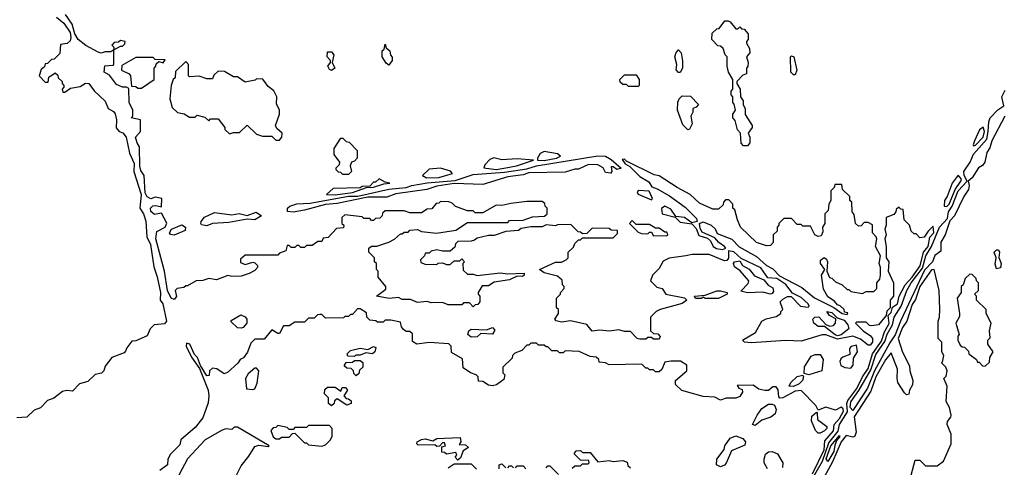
# Model space of a CAD drawing. Extents: x 2769579 to 2883812, y 684207 to 828660.
# Tile 226 of 256: x 2793909 to 2799045, y 771502 to 773838. Entities that reach past the tile are written whole.
import ezdxf

# ---------------------------------------------------------------- set-up
doc = ezdxf.new("R2010")
doc.units = 0

msp = doc.modelspace()

# ---------------------------------------------------------------- linework, layer by layer
at = {"layer": '0CON02XD'}
for points in [[(2794100.7, 773850.7), (2794139.5, 773819.5), (2794171.7, 773771.7), (2794176.7, 773745), (2794172.5, 773727.5), (2794157, 773713), (2794121.7, 773708.3), (2794118.3, 773661.7), (2794088.3, 773631.7), (2794075, 773630), (2794055, 773610), (2794041.7, 773608.3), (2794038.3, 773591.7), (2794021.7, 773578.3), (2794010, 773545), (2794041.7, 773511.7)], [(2796281.7, 772688.3), (2796265, 772682.5), (2796195, 772680), (2796181.7, 772668.3), (2796178.3, 772651.7), (2796155, 772630), (2796115, 772630), (2796085, 772637.5), (2796055, 772630), (2796045, 772620), (2796025, 772620), (2796020, 772605), (2796000, 772585), (2796001.7, 772571.7), (2796025, 772562.5), (2796085, 772560), (2796093, 772567), (2796115, 772570), (2796135, 772560), (2796155, 772560), (2796175, 772580), (2796205, 772580), (2796215, 772590), (2796230, 772575), (2796220, 772565), (2796221.7, 772531.7), (2796245, 772510), (2796275, 772510), (2796295, 772502.5), (2796415, 772517.5), (2796455, 772512.5), (2796540, 772515), (2796540, 772505), (2796531.7, 772498.3), (2796505, 772500), (2796465, 772480), (2796385, 772467.5), (2796355, 772450), (2796321.7, 772448.3), (2796300, 772415), (2796300, 772405), (2796310, 772395), (2796310, 772365), (2796298.3, 772351.7), (2796285, 772350), (2796275, 772340), (2796255, 772360), (2796225, 772360), (2796215, 772350), (2796145, 772350), (2796115, 772362.5), (2796055, 772360), (2796035, 772367.5), (2795985, 772362.5), (2795947, 772377), (2795905, 772377.5), (2795885, 772387.5), (2795836.4, 772383.6), (2795770, 772395), (2795818.3, 772431.7), (2795820, 772445), (2795780, 772495), (2795780, 772525), (2795770, 772535), (2795770, 772565), (2795760, 772575), (2795760, 772595), (2795730, 772625), (2795730, 772645), (2795745, 772656.7), (2795773, 772657), (2795835, 772677.5), (2795865, 772692.5), (2795895, 772720), (2795905, 772720), (2795915, 772730), (2795935, 772730), (2795945, 772740), (2795985, 772742.5), (2796005, 772732.5), (2796083.6, 772723.6), (2796185, 772740), (2796245, 772780), (2796455, 772780), (2796465, 772790), (2796535, 772792.5), (2796585, 772810), (2796647, 772813), (2796660, 772825), (2796660, 772855), (2796650, 772865), (2796648.3, 772878.3), (2796635, 772890), (2796555, 772890), (2796471.7, 772878.3), (2796425, 772867.5), (2796395, 772870), (2796325, 772830), (2796285, 772830), (2796275, 772840), (2796245, 772840), (2796183, 772863), (2796165, 772880), (2796147, 772887), (2796105, 772890), (2796095, 772880), (2796081.7, 772878.3), (2796058.3, 772851.7), (2796035, 772850), (2796005, 772830), (2795945, 772830), (2795915, 772840), (2795815, 772840), (2795801.7, 772828.3), (2795800, 772815), (2795788.3, 772801.7), (2795765, 772800), (2795755, 772790), (2795745, 772790), (2795735, 772800), (2795705, 772800), (2795695, 772810), (2795605, 772820), (2795590, 772805), (2795590, 772775), (2795600, 772765), (2795598.3, 772751.7), (2795561.7, 772748.3), (2795518.3, 772701.7), (2795491.7, 772698.3), (2795485, 772680), (2795465, 772680), (2795435, 772660), (2795405, 772660), (2795395, 772650), (2795375, 772650), (2795365, 772660), (2795355, 772660), (2795345, 772650), (2795325, 772650), (2795315, 772660), (2795305, 772660), (2795298.3, 772631.7), (2795265, 772620), (2795255, 772610), (2795085, 772610), (2795061.7, 772588.3), (2795061.7, 772571.7), (2795085, 772560), (2795125, 772572.5), (2795135, 772570), (2795150, 772555), (2795150, 772545), (2795135, 772530), (2795107, 772513), (2795065, 772500), (2795015, 772497.5), (2794995, 772502.5), (2794935, 772480), (2794895, 772487.5), (2794865, 772477.5), (2794830, 772475), (2794785, 772450), (2794775, 772450), (2794765, 772440), (2794730, 772435), (2794720, 772425), (2794727, 772393), (2794715, 772377.5), (2794700, 772385), (2794680.8, 772425), (2794664, 772525), (2794620, 772695), (2794625, 772733.3), (2794668.8, 772755), (2794677, 772777), (2794648.3, 772828.3), (2794611.7, 772821.7), (2794593.6, 772836.4), (2794592, 772855), (2794604.1, 772865.9), (2794618.8, 772868.8), (2794648.3, 772861.7), (2794650, 772905), (2794615, 772912.5), (2794593.6, 772903.6), (2794575, 772913.3), (2794563.8, 772935), (2794558.8, 773025), (2794541.1, 773051.1), (2794536.1, 773073.9), (2794534, 773175), (2794521.2, 773195), (2794513.3, 773225), (2794540, 773255), (2794540, 773315), (2794490, 773325), (2794500, 773335), (2794500, 773365), (2794480, 773405), (2794478.3, 773478.3), (2794466.7, 773486.7), (2794445, 773486.7), (2794415, 773500), (2794378.3, 773548.3), (2794350, 773565), (2794353.6, 773596.4), (2794395, 773600), (2794400, 773605), (2794400, 773680), (2794435, 773700), (2794445, 773700), (2794458.3, 773711.7), (2794460, 773725), (2794435, 773730), (2794425, 773720), (2794401.7, 773718.3), (2794390, 773705), (2794400, 773695), (2794400, 773680), (2794385, 773670), (2794355, 773670), (2794335, 773662.5), (2794318.3, 773668.3), (2794255, 773703.3), (2794214.1, 773734.1), (2794197.5, 773765), (2794182.5, 773815), (2794147.5, 773865)], [(2797705, 773180), (2797685, 773180), (2797673, 773193), (2797670, 773245), (2797653, 773263), (2797641.7, 773311.7), (2797630, 773325), (2797630, 773345), (2797642.5, 773365), (2797637, 773397), (2797630, 773405), (2797630, 773435), (2797620, 773445), (2797620, 773465), (2797630, 773475), (2797630, 773525), (2797607.5, 773565), (2797600, 773595), (2797600, 773645), (2797590, 773655), (2797578.3, 773688.3), (2797565, 773700), (2797551.7, 773701.7), (2797520, 773735), (2797521.7, 773768.3), (2797545, 773790), (2797558.3, 773791.7), (2797588.3, 773831.7), (2797605, 773832.5), (2797616.1, 773826.1), (2797645, 773790), (2797655, 773790), (2797665, 773800), (2797675, 773790), (2797688.3, 773788.3), (2797710, 773765), (2797710, 773735), (2797700, 773725), (2797700, 773715), (2797717, 773687), (2797717.5, 773665), (2797700, 773645), (2797710, 773615), (2797707, 773593), (2797700, 773585), (2797700, 773555), (2797681.7, 773548.3), (2797650, 773515), (2797650, 773505), (2797667.5, 773475), (2797670, 773435), (2797682.5, 773415), (2797682.5, 773395), (2797693, 773373), (2797693, 773343), (2797730, 773285), (2797730, 773275), (2797710, 773245), (2797717.5, 773225), (2797717.5, 773195), (2797705, 773180)], [(2795835, 773600), (2795820.7, 773610.7), (2795800, 773645), (2795800, 773675), (2795810, 773685), (2795815, 773710), (2795821.7, 773691.7), (2795840, 773675), (2795843, 773653), (2795851.7, 773641.7), (2795852.5, 773625), (2795835, 773600)], [(2797355, 773562.5), (2797345, 773562.5), (2797333, 773577), (2797336.7, 773605), (2797327.5, 773645), (2797333, 773667), (2797345, 773680), (2797360, 773665), (2797367, 773623), (2797367.5, 773585), (2797355, 773562.5)], [(2794545, 773480), (2794610, 773525), (2794610, 773585), (2794620, 773595), (2794621.7, 773608.3), (2794635, 773620), (2794657, 773613), (2794668.3, 773628.3), (2794615, 773630), (2794605, 773640), (2794515, 773640), (2794441.7, 773598.3), (2794440, 773575), (2794480, 773555), (2794487.5, 773545), (2794491.7, 773491.7), (2794515, 773490), (2794525, 773480), (2794545, 773480)], [(2795535, 773573.3), (2795525, 773577.5), (2795516.7, 773595), (2795530, 773615), (2795530, 773625), (2795512.5, 773645), (2795515, 773670), (2795535, 773670), (2795547.5, 773655), (2795540, 773615), (2795552.5, 773585), (2795535, 773573.3)], [(2797955, 773550), (2797945, 773550), (2797932.5, 773565), (2797930, 773645), (2797935, 773650), (2797947.5, 773645), (2797963.3, 773575), (2797955, 773550)], [(2795265, 773210), (2795276.7, 773225), (2795278.8, 773245), (2795250, 773270), (2795243.3, 773285), (2795264, 773345), (2795263.8, 773365), (2795249.3, 773399.3), (2795250, 773435), (2795235, 773466.7), (2795205, 773490), (2795178.3, 773528.3), (2795145, 773530), (2795137, 773523), (2795085, 773512.5), (2795045, 773540), (2795025, 773540), (2794977, 773567), (2794945, 773570), (2794921.7, 773548.3), (2794915, 773530), (2794885, 773530), (2794845, 773542.5), (2794795, 773540), (2794790, 773545), (2794790, 773605), (2794775, 773620), (2794721.7, 773568.3), (2794720, 773535), (2794710, 773525), (2794700, 773495), (2794692.5, 773425), (2794705, 773380), (2794733, 773353), (2794767, 773347), (2794795, 773330), (2794825, 773330), (2794835, 773340), (2794875, 773330), (2794895, 773310), (2794905, 773320), (2794945, 773320), (2794980, 773275), (2794980, 773265), (2795003, 773243), (2795025, 773250), (2795055, 773250), (2795095, 773287.5), (2795145, 773240), (2795175, 773230), (2795225, 773230), (2795245, 773210), (2795265, 773210)], [(2794041.7, 773511.7), (2794058.3, 773511.7), (2794061.7, 773538.3), (2794095, 773560), (2794108.3, 773548.3), (2794110, 773535), (2794130, 773515), (2794130, 773505), (2794140, 773495), (2794140, 773485), (2794130, 773475), (2794135, 773460), (2794145, 773460), (2794175, 773480), (2794225, 773490), (2794253, 773507), (2794270, 773505), (2794297, 773467), (2794355, 773412.5), (2794370, 773375), (2794398.3, 773358.3), (2794406.8, 773346.8), (2794414.1, 773315.9), (2794413, 773273), (2794427.5, 773255), (2794447, 773247), (2794464.2, 773225), (2794481.7, 773141.7), (2794507, 773087), (2794503.8, 773045), (2794542.5, 772925), (2794536.2, 772855), (2794555.6, 772825.6), (2794566.6, 772786.6), (2794572.5, 772705), (2794591.5, 772665), (2794609.1, 772549.1), (2794626.6, 772496.6), (2794643.1, 772415), (2794641.2, 772375), (2794656.7, 772355), (2794675.7, 772265), (2794665, 772251.2), (2794610, 772245), (2794590, 772225), (2794575, 772187.5), (2794515, 772162.5), (2794495, 772160), (2794467.5, 772125), (2794461.7, 772108.3), (2794455, 772100), (2794390, 772075), (2794355, 772030), (2794347.5, 772005), (2794336.2, 771993.8), (2794303, 771987), (2794265, 771950), (2794221.7, 771938.3), (2794185, 771900), (2794155, 771902.5), (2794133, 771897), (2794087, 771863), (2794055, 771850), (2794018.3, 771811.7), (2793985, 771800), (2793947, 771763), (2793895, 771760)], [(2797135, 773490), (2797085, 773490), (2797075, 773500), (2797055, 773500), (2797041.7, 773511.7), (2797040, 773525), (2797065, 773550), (2797125, 773550), (2797140, 773525), (2797140, 773495), (2797135, 773490)], [(2798255, 771798), (2798241.8, 771815), (2798245, 771843.8), (2798287, 771903), (2798349.6, 772010.4), (2798375, 772090), (2798422, 772158), (2798433.6, 772196.3), (2798461.8, 772245), (2798470, 772285), (2798507.7, 772342.3), (2798537.5, 772425), (2798560, 772465), (2798617.9, 772542.1), (2798635.5, 772605), (2798665.3, 772654.7), (2798706.7, 772755), (2798749.5, 772800.5), (2798753.9, 772836.1), (2798772.7, 772865), (2798805.5, 772945), (2798852.5, 772995), (2798835.5, 773025), (2798834.6, 773045.4), (2798866.7, 773095), (2798883.9, 773136.1), (2798954.4, 773215), (2798960.8, 773255), (2798964.6, 773305.4), (2798971.9, 773325), (2799011.8, 773368.3), (2799042.3, 773387.7), (2799032.7, 773435), (2799050.3, 773469.7)], [(2797395, 773262.5), (2797369.3, 773289.3), (2797340, 773365), (2797343, 773407), (2797350, 773425), (2797365, 773440), (2797408.3, 773438.3), (2797450, 773395), (2797438.3, 773381.7), (2797420, 773375), (2797420, 773355), (2797410, 773335), (2797417.5, 773295), (2797403, 773267), (2797395, 773262.5)], [(2799047.5, 773335), (2798981.2, 773205), (2798970.6, 773169.4), (2798953.8, 773145), (2798944, 773095), (2798932.5, 773077.5), (2798910, 773065), (2798877.8, 773012.2), (2798857.5, 772995), (2798862.7, 772972.7), (2798858.5, 772951.5), (2798834.2, 772915), (2798785.5, 772814.5), (2798761.7, 772788.3), (2798737.1, 772715), (2798715, 772676.7), (2798715, 772630), (2798682.2, 772607.8), (2798671.1, 772575), (2798629.1, 772530.9), (2798503.5, 772265), (2798476.6, 772193.4), (2798447.5, 772152.5), (2798368.1, 772005), (2798331.5, 771915), (2798255, 771798)], [(2798885, 773180), (2798895, 773183.3), (2798935.7, 773225), (2798942, 773255), (2798935, 773277.5), (2798916.4, 773263.6), (2798890, 773205), (2798882.5, 773185), (2798885, 773180)], [(2795625, 773030), (2795595, 773030), (2795585, 773040), (2795571.7, 773041.7), (2795560, 773055), (2795560, 773065), (2795578.3, 773081.7), (2795580, 773095), (2795550, 773135), (2795550, 773165), (2795585, 773220), (2795595, 773220), (2795611.7, 773201.7), (2795628.3, 773198.3), (2795670, 773155), (2795670, 773115), (2795655, 773100), (2795640, 773095), (2795632.5, 773075), (2795640, 773045), (2795625, 773030)], [(2795335, 772833.8), (2795306.7, 772836.7), (2795306.2, 772855), (2795317.5, 772865), (2795355, 772876.7), (2795425, 772880.8), (2795625, 772916.2), (2795673.2, 772916.8), (2795834.2, 772954.2), (2795925, 772962), (2795955, 772972.9), (2796035, 772986.4), (2796181.2, 772998.8), (2796275, 773030.6), (2796437.9, 773042.1), (2796555, 773059.2), (2796605, 773075.6), (2796925, 773128.1), (2796965, 773125.6), (2796995, 773108.6), (2797046.1, 773063.9), (2797025, 773056.7), (2797005, 773070), (2796995, 773070), (2796997.5, 773045), (2796992.5, 773037.5), (2796965, 773041.2), (2796952.5, 773065), (2796925, 773081.2), (2796877, 773083), (2796825, 773057.5), (2796805, 773057.5), (2796755, 773042.5), (2796565, 773038.8), (2796535, 773028.8), (2796455, 773018.8), (2796325, 772977.5), (2796175, 772984), (2796085, 772970), (2796032.7, 772952.7), (2795871.4, 772928.6), (2795825, 772912.5), (2795725, 772912), (2795565, 772878.1), (2795505, 772874.3), (2795395, 772843.8), (2795335, 772833.8)], [(2796395, 773055.8), (2796445, 773064.5), (2796500, 773075), (2796590, 773105), (2796505, 773112.5), (2796425, 773107.5), (2796383, 773117), (2796361.7, 773108.3), (2796335, 773080), (2796330, 773065), (2796395, 773055.8)], [(2796645, 773104), (2796710, 773115), (2796730, 773125), (2796715, 773137.5), (2796645, 773150), (2796625, 773140), (2796610, 773115), (2796610, 773105), (2796645, 773104)], [(2798225, 772300), (2798228.3, 772308.3), (2798211.7, 772311.7), (2798210, 772325), (2798190, 772345), (2798175, 772350), (2798159.3, 772369.3), (2798125, 772392.5), (2798102.3, 772432.3), (2798092.5, 772505), (2798110, 772535), (2798086.7, 772565), (2798086.4, 772583.6), (2798105, 772597.5), (2798118.3, 772588.3), (2798123.3, 772575), (2798120, 772525), (2798133.3, 772493.3), (2798145, 772490), (2798165, 772470), (2798200, 772455), (2798225, 772430), (2798235, 772430), (2798245, 772420), (2798305, 772410), (2798325, 772420), (2798365, 772420), (2798380, 772435), (2798380, 772465), (2798396.7, 772483.3), (2798400, 772505), (2798400, 772545), (2798393.3, 772565), (2798400, 772605), (2798373.6, 772653.6), (2798380, 772695), (2798377.5, 772705), (2798357.5, 772725), (2798357, 772767), (2798335, 772780), (2798315, 772780), (2798298.3, 772761.7), (2798285, 772760), (2798270, 772775), (2798261.7, 772821.7), (2798252.5, 772835), (2798250, 772885), (2798240, 772895), (2798240, 772915), (2798201.7, 772951.7), (2798198.3, 772978.3), (2798161.7, 772978.3), (2798158.3, 772961.7), (2798140, 772945), (2798140, 772895), (2798130, 772875), (2798127, 772843), (2798110, 772825), (2798110, 772775), (2798097.5, 772755), (2798099.3, 772730.7), (2798089.3, 772710.7), (2798075, 772706.7), (2798057.5, 772715), (2798035, 772760), (2797995, 772760), (2797985, 772770), (2797965, 772770), (2797935, 772800), (2797895, 772800), (2797870, 772775), (2797870, 772765), (2797860, 772755), (2797860, 772735), (2797840, 772715), (2797840, 772675), (2797825, 772660), (2797805, 772657.5), (2797752.5, 772675), (2797670, 772755), (2797653, 772793), (2797640, 772845), (2797630, 772855), (2797630, 772875), (2797608.3, 772898.3), (2797591.7, 772898.3), (2797580, 772885), (2797578.3, 772871.7), (2797555, 772850), (2797525, 772850), (2797455, 772880), (2797407.5, 772925), (2797338.3, 772961.7), (2797245, 773022.5), (2797218.3, 773028.3), (2797075, 773100), (2797065, 773110), (2797051.7, 773108.3), (2797067.5, 773085), (2797091.7, 773071.7), (2797145, 773020), (2797191.4, 772991.4), (2797207.5, 772965), (2797235, 772956.2), (2797298.2, 772918.2), (2797379.8, 772859.8), (2797440.5, 772800.5), (2797442.5, 772785), (2797415, 772777.5), (2797377.5, 772805), (2797331.7, 772811.7), (2797305, 772849.2), (2797275, 772864.2), (2797257.7, 772852.3), (2797261.2, 772825), (2797328.3, 772808.3), (2797355, 772780.8), (2797415, 772772.5), (2797437.5, 772747.5), (2797452.4, 772712.4), (2797497.7, 772697.7), (2797513.2, 772683.2), (2797526.7, 772655), (2797544.2, 772644.2), (2797575, 772638), (2797592.5, 772645), (2797585.8, 772655), (2797555.5, 772675.5), (2797535, 772700), (2797470, 772730), (2797459.2, 772749.2), (2797456.1, 772773.9), (2797475, 772782.9), (2797516.4, 772766.4), (2797536.5, 772746.5), (2797548.3, 772721.7), (2797623.2, 772693.2), (2797662.4, 772652.4), (2797752.5, 772602.5), (2797804.5, 772554.5), (2797837.3, 772537.3), (2797871.9, 772501.9), (2797989.7, 772439.7), (2798055, 772385.7), (2798156.7, 772336.7), (2798200, 772305), (2798225, 772300)], [(2796032, 773012), (2796095, 773014.4), (2796167.5, 773035), (2796157, 773047), (2796105, 773062.5), (2796045, 773057.5), (2796010, 773025), (2796032, 773012)], [(2795555, 772924.4), (2795645, 772936.2), (2795718.3, 772961.7), (2795755, 772963.8), (2795808.3, 772981.7), (2795840, 772985), (2795815, 772990), (2795785, 773007.5), (2795765, 772990), (2795755, 772990), (2795735, 772970), (2795695, 772966.7), (2795685, 772960), (2795545, 772956.7), (2795510, 772925), (2795555, 772924.4)], [(2798745, 772864), (2798757.1, 772875), (2798788.5, 772951.5), (2798819.2, 772995), (2798822.5, 773005), (2798805, 773026.7), (2798773.3, 772985), (2798746.7, 772915), (2798733.3, 772895), (2798732.5, 772865), (2798745, 772864)], [(2797205, 772897.5), (2797210, 772905), (2797193.6, 772943.6), (2797135, 772947.5), (2797130, 772935), (2797135, 772927.5), (2797205, 772897.5)], [(2798023.5, 771406.5), (2798096.5, 771533.5), (2798129.5, 771630.5), (2798179.1, 771690.9), (2798185.4, 771725), (2798228.1, 771791.9), (2798224.5, 771835), (2798229.6, 771850.4), (2798276.2, 771913.8), (2798306.5, 771973.5), (2798335, 772018), (2798358.1, 772095), (2798405, 772160), (2798421.2, 772208.8), (2798445, 772253.3), (2798440, 772295), (2798455, 772310), (2798461.7, 772338.3), (2798488.8, 772355), (2798496.2, 772395), (2798528, 772455), (2798565, 772494.3), (2798605.8, 772554.2), (2798624.3, 772625.7), (2798647.8, 772655), (2798657.7, 772702.3), (2798677.1, 772725), (2798675, 772760), (2798647.5, 772735), (2798627, 772703), (2798605, 772700), (2798585, 772720), (2798575, 772720), (2798560, 772735), (2798550, 772765), (2798523, 772793), (2798518.3, 772848.3), (2798505, 772850), (2798495, 772860), (2798481.7, 772848.3), (2798480, 772835), (2798468.3, 772821.7), (2798430, 772805), (2798430, 772765), (2798422.5, 772745), (2798430, 772715), (2798422.5, 772695), (2798430, 772655), (2798430, 772595), (2798442.5, 772575), (2798440, 772525), (2798467.5, 772465), (2798467.5, 772395), (2798450, 772375), (2798450, 772335), (2798433, 772317), (2798430, 772295), (2798390, 772245), (2798355, 772240), (2798343, 772243), (2798325, 772260), (2798275, 772260), (2798270, 772255), (2798310, 772215), (2798347.9, 772187.9), (2798357.5, 772175), (2798358.1, 772155), (2798345, 772140), (2798335, 772140), (2798295, 772170), (2798255, 772185.7), (2798175, 772171.1), (2798115, 772193.8), (2798095, 772193.3), (2797985, 772160), (2797905, 772163.3), (2797725, 772151.2), (2797690, 772155), (2797680, 772165), (2797747.5, 772205), (2797780, 772265), (2797803, 772277), (2797855, 772290), (2797880, 772305), (2797880, 772315), (2797890, 772325), (2797876.7, 772365), (2797890, 772380), (2797915, 772393.1), (2797934.2, 772394.2), (2797982.3, 772342.3), (2798021.7, 772338.3), (2798027.5, 772342.5), (2798022.5, 772355), (2797985, 772388.6), (2797941.3, 772411.3), (2797906.5, 772456.5), (2797858.3, 772488.3), (2797811.1, 772491.1), (2797775, 772542.5), (2797672, 772592), (2797635, 772626.9), (2797607.5, 772632.5), (2797605.8, 772594.2), (2797598, 772582), (2797585, 772578.8), (2797505, 772613.3), (2797417, 772613), (2797383.8, 772606.2), (2797297, 772593), (2797265, 772577.5), (2797245, 772540), (2797210, 772505), (2797200, 772475), (2797233, 772443), (2797260, 772435), (2797280, 772405), (2797377, 772387), (2797390, 772375), (2797365, 772357.5), (2797250, 772325), (2797230, 772315), (2797200, 772285), (2797200, 772215), (2797215, 772200), (2797238.3, 772198.3), (2797250, 772185), (2797245, 772170), (2797215, 772170), (2797205, 772180), (2797185, 772180), (2797175, 772170), (2797145, 772170), (2797130, 772175), (2797095, 772210), (2797065, 772210), (2797035, 772220), (2796985, 772212.5), (2796935, 772217.5), (2796895, 772212.5), (2796867, 772247), (2796783, 772267), (2796735, 772258.8), (2796707, 772267), (2796700, 772275), (2796720, 772305), (2796720, 772325), (2796710, 772335), (2796710, 772385), (2796730, 772405), (2796730, 772415), (2796750, 772435), (2796750, 772445), (2796740, 772455), (2796738.3, 772478.3), (2796715, 772500), (2796645, 772517.5), (2796620, 772535), (2796705, 772572.5), (2796735, 772573.3), (2796760, 772585), (2796770, 772595), (2796770, 772625), (2796798.3, 772651.7), (2796805, 772670), (2796825, 772690), (2796835, 772690), (2796845, 772700), (2797005, 772700), (2797028.3, 772721.7), (2797028.3, 772738.3), (2796995, 772740), (2796985, 772747.5), (2796895, 772750), (2796868.3, 772721.7), (2796845, 772720), (2796835, 772730), (2796821.7, 772731.7), (2796785, 772770), (2796715, 772767.5), (2796705, 772762.5), (2796655, 772767.5), (2796635, 772757.5), (2796575, 772756.7), (2796525, 772747.5), (2796511.7, 772738.3), (2796445, 772732.5), (2796385, 772712.5), (2796355, 772712.5), (2796295, 772697.5), (2796281.7, 772688.3)], [(2794885, 772762), (2794858.3, 772768.3), (2794853.3, 772775), (2794856.2, 772785), (2794872.8, 772807.2), (2794925, 772832), (2795015, 772818.8), (2795053.9, 772826.1), (2795095, 772816), (2795143.6, 772833.6), (2795170, 772815), (2795135, 772793.3), (2795095, 772797.5), (2795000.7, 772779.3), (2794915, 772773.8), (2794885, 772762)], [(2794715, 772714), (2794696.2, 772716.2), (2794690, 772725), (2794701.2, 772745), (2794755, 772767.1), (2794773.8, 772755), (2794772, 772738), (2794715, 772714)], [(2797215, 772710), (2797285, 772712.5), (2797290, 772715), (2797285, 772730), (2797275, 772730), (2797245, 772750), (2797225, 772750), (2797195, 772770), (2797125, 772770), (2797105, 772790), (2797090, 772775), (2797135, 772730), (2797153, 772723), (2797185, 772720), (2797195, 772730), (2797205, 772730), (2797215, 772710)], [(2799005, 772537.5), (2798997, 772563), (2799002.5, 772595), (2798993.3, 772625), (2799005, 772637.5), (2799015, 772637.5), (2799020, 772625), (2799017, 772597), (2799028.8, 772565), (2799025, 772542.5), (2799005, 772537.5)], [(2797825, 772406), (2797785, 772415.8), (2797705, 772412), (2797671.7, 772421.7), (2797709.3, 772460.7), (2797712.5, 772475), (2797668.3, 772528.3), (2797638.3, 772548.3), (2797632, 772565), (2797638.8, 772575), (2797665, 772580), (2797680, 772555), (2797715, 772536), (2797742.1, 772502.1), (2797790.3, 772480.3), (2797813.5, 772453.5), (2797838, 772438), (2797840.8, 772419.2), (2797835, 772408.8), (2797825, 772406)], [(2798552.5, 771435), (2798580.7, 771539.3), (2798605, 771540), (2798635, 771510), (2798695, 771510), (2798727.5, 771535), (2798767.5, 771625), (2798767.5, 771675), (2798747.5, 771725), (2798748.3, 771741.7), (2798767, 771763), (2798767.5, 771775), (2798760, 771815), (2798742.5, 771845), (2798747.5, 771925), (2798730, 771965), (2798741.7, 771978.3), (2798747.5, 772005), (2798740, 772025), (2798720, 772045), (2798725, 772060), (2798730, 772085), (2798720, 772105), (2798720, 772155), (2798700, 772175), (2798700, 772265), (2798707.5, 772285), (2798708.8, 772325), (2798706.2, 772425), (2798680, 772535), (2798665, 772532.5), (2798605, 772446.2), (2798581.3, 772378.7), (2798565, 772352.5), (2798537.5, 772265), (2798515, 772232.5), (2798492.5, 772175), (2798515, 772102.5), (2798551.7, 772031.7), (2798552.5, 772005), (2798567.5, 771955), (2798567, 771933), (2798550, 771905), (2798547, 771883), (2798535, 771880), (2798525, 771890), (2798490.8, 771945), (2798485.7, 771965), (2798487.5, 772015), (2798455, 772100), (2798425, 772063.3), (2798376, 771975), (2798350, 771900), (2798262.5, 771765), (2798272.9, 771685), (2798265.8, 771664.2), (2798255, 771658.8), (2798221.2, 771668.8), (2798194.4, 771635), (2798149.1, 771530.9), (2798075, 771393.8)], [(2798945, 772030), (2798968.3, 772051.7), (2798970, 772075), (2798987.5, 772105), (2798960, 772145), (2798960, 772165), (2798971.7, 772178.3), (2798967.5, 772215), (2798977.5, 772255), (2798950, 772305), (2798950, 772325), (2798900, 772375), (2798900, 772395), (2798890, 772405), (2798910, 772425), (2798910, 772465), (2798900, 772475), (2798898.3, 772488.3), (2798878.3, 772508.3), (2798865, 772510), (2798841.7, 772488.3), (2798830, 772455), (2798820, 772445), (2798820, 772415), (2798800, 772385), (2798812.5, 772305), (2798811.7, 772288.3), (2798792.5, 772255), (2798810, 772195), (2798803.6, 772186.4), (2798803.3, 772165), (2798815, 772140), (2798825, 772130), (2798838.3, 772128.3), (2798858.3, 772108.3), (2798860, 772095), (2798900, 772065), (2798905, 772050), (2798915, 772050), (2798931.7, 772031.7), (2798945, 772030)], [(2797465, 772382.5), (2797435, 772382.5), (2797430, 772395), (2797485, 772400), (2797545, 772423.8), (2797565, 772423.8), (2797600, 772415), (2797600, 772405), (2797555, 772383.8), (2797485, 772383.3), (2797475, 772390), (2797465, 772382.5)], [(2795598.3, 772281.7), (2795505, 772280), (2795485, 772300), (2795475, 772300), (2795463, 772297), (2795445, 772280), (2795415, 772280), (2795395, 772260), (2795345, 772260), (2795315, 772240), (2795285, 772240), (2795265, 772200), (2795255, 772200), (2795225, 772220), (2795185, 772170), (2795135, 772170), (2795115, 772150), (2795097, 772103), (2795076.4, 772073.6), (2795060, 772065), (2795047.5, 772045), (2794993, 771997), (2794975, 771990), (2794936.7, 772016.7), (2794915, 772020), (2794900, 772005), (2794898.3, 771981.7), (2794885, 771980), (2794853, 772033), (2794837.5, 772075), (2794821.2, 772091.2), (2794797.5, 772145), (2794780, 772150), (2794777.5, 772135), (2794805, 772077.5), (2794847, 772017), (2794892, 771905), (2794896.2, 771875), (2794891.7, 771838.3), (2794865, 771760), (2794825, 771710), (2794750, 771645), (2794745, 771620), (2794695, 771570), (2794682.5, 771545), (2794680, 771515), (2794640, 771485)], [(2795065, 772227.5), (2795045, 772230), (2795011.7, 772261.7), (2795011.7, 772268.3), (2795063, 772297), (2795085, 772287.5), (2795093.3, 772275), (2795093.3, 772255), (2795075, 772232.5), (2795065, 772227.5)], [(2798045, 771468.8), (2798105, 771593.8), (2798110, 771640), (2798155, 771693.3), (2798157.5, 771725), (2798185, 771756.7), (2798205.7, 771795), (2798205, 771807.5), (2798195, 771816.7), (2798165, 771800), (2798115, 771816.7), (2798075, 771800), (2798062.5, 771825), (2797985, 771903.3), (2797955, 771898.8), (2797890, 771865), (2797875, 771863.3), (2797869.3, 771869.3), (2797866.1, 771906.1), (2797855, 771922.5), (2797838.3, 771921.7), (2797815, 771903.8), (2797796.4, 771903.6), (2797765, 771910), (2797735, 771930), (2797651.7, 771928.3), (2797660, 771915), (2797678.3, 771908.3), (2797680, 771895), (2797665, 771872.5), (2797645, 771862.5), (2797595, 771862.5), (2797565, 771853.3), (2797535, 771867.5), (2797475, 771872.5), (2797363, 771903), (2797330, 771935), (2797330, 771955), (2797390, 772005), (2797390, 772035), (2797356.4, 772056.4), (2797305, 772056.7), (2797275, 772050), (2797258.3, 772011.7), (2797245, 772000), (2797225, 772000), (2797215, 772010), (2797195, 772010), (2797185, 772020), (2797175, 772020), (2797155, 772040), (2796985, 772036.7), (2796965, 772047.5), (2796931.7, 772051.7), (2796930, 772065), (2796917, 772077), (2796885, 772080), (2796827, 772107), (2796755, 772110), (2796745, 772100), (2796725, 772100), (2796715, 772110), (2796685, 772110), (2796665, 772130), (2796655, 772130), (2796645, 772140), (2796615, 772140), (2796605, 772150), (2796575, 772150), (2796565, 772140), (2796555, 772140), (2796528.3, 772111.7), (2796491.7, 772098.3), (2796480, 772085), (2796478.3, 772071.7), (2796430, 772025), (2796430, 771995), (2796440, 771985), (2796435, 771960), (2796397, 771933), (2796375, 771926.7), (2796355, 771930), (2796325, 771950), (2796301.7, 771951.7), (2796300, 771975), (2796290, 771985), (2796260, 771995), (2796221.7, 772021.7), (2796218.3, 772068.3), (2796161.7, 772101.7), (2796160, 772135), (2796147, 772147), (2796045, 772153.3), (2795980, 772145), (2795958.3, 772158.3), (2795958.3, 772198.3), (2795945, 772210), (2795925, 772210), (2795911.7, 772221.7), (2795900, 772235), (2795895, 772260), (2795845, 772270), (2795815, 772270), (2795805, 772260), (2795775, 772260), (2795767, 772267), (2795735, 772270), (2795720, 772285), (2795718.3, 772308.3), (2795685, 772330), (2795671.7, 772328.3), (2795645, 772300), (2795635, 772300), (2795625, 772290), (2795605, 772290), (2795598.3, 772281.7)], [(2798175, 772189.1), (2798163.5, 772193.5), (2798107.5, 772237.5), (2798075, 772236.7), (2798051.2, 772255), (2798046.2, 772275), (2798057.5, 772285), (2798077.5, 772287.5), (2798115, 772246.7), (2798135, 772238.8), (2798155, 772242.5), (2798165.6, 772255), (2798167, 772277), (2798133.3, 772295), (2798120, 772315), (2798145, 772309.2), (2798173, 772283), (2798209.3, 772269.3), (2798230, 772245), (2798233.8, 772225), (2798195, 772193.3), (2798175, 772189.1)], [(2796265, 772181.2), (2796247.5, 772195), (2796252.5, 772215), (2796265, 772222.5), (2796345, 772220), (2796375, 772232.5), (2796387, 772217), (2796375, 772197.5), (2796315, 772200), (2796295, 772182.5), (2796265, 772181.2)], [(2795655, 772080), (2795621.7, 772081.7), (2795617.5, 772095), (2795635, 772112.5), (2795685, 772123.3), (2795725, 772117.5), (2795755, 772132.5), (2795767, 772127), (2795762.5, 772105), (2795750, 772095), (2795715, 772100), (2795685, 772087.5), (2795663, 772087), (2795655, 772080)], [(2798245, 772020), (2798257.5, 772035), (2798258.3, 772071.7), (2798280, 772105), (2798275, 772140), (2798247, 772133), (2798238.3, 772121.7), (2798240, 772090), (2798203.9, 772076.1), (2798192, 772068), (2798186.7, 772055), (2798193, 772033), (2798213, 772023), (2798245, 772020)], [(2798025, 771984.4), (2798001.7, 771991.7), (2798003.8, 772026.2), (2798038.3, 772081.7), (2798058.7, 772091.3), (2798085, 772090), (2798100.5, 772065), (2798093.6, 772006.4), (2798025, 771984.4)], [(2795665, 771980), (2795651.7, 771991.7), (2795650, 772005), (2795638.3, 772018.3), (2795615, 772020), (2795601.7, 772031.7), (2795611.7, 772048.3), (2795645, 772050), (2795655, 772060), (2795685, 772060), (2795698.3, 772048.3), (2795700, 772025), (2795681.7, 772008.3), (2795678.3, 771991.7), (2795665, 771980)], [(2795125, 771907.5), (2795135, 771912.5), (2795148.3, 771941.7), (2795156.7, 772005), (2795145, 772020), (2795135, 772020), (2795100.7, 771989.3), (2795087.5, 771965), (2795091.7, 771911.7), (2795125, 771907.5)], [(2797945, 771923.1), (2797923.8, 771925), (2797932, 771945), (2797965, 771976.7), (2797993.8, 771983.8), (2797998, 771975), (2797993.1, 771955), (2797975, 771938.1), (2797945, 771923.1)], [(2795535, 771823.3), (2795520, 771835), (2795520, 771865), (2795500, 771885), (2795501.7, 771908.3), (2795515, 771920), (2795555, 771920), (2795585, 771900), (2795591.7, 771918.3), (2795608.3, 771918.3), (2795620, 771905), (2795600, 771875), (2795611.7, 771861.7), (2795625, 771860), (2795638.3, 771848.3), (2795637.5, 771835), (2795615, 771826.7), (2795565, 771860), (2795551.7, 771848.3), (2795550, 771835), (2795535, 771823.3)], [(2797745, 771720), (2797732.5, 771725), (2797756.2, 771775), (2797781.3, 771808.7), (2797815, 771830.8), (2797835, 771832.5), (2797846.8, 771826.8), (2797855.9, 771804.1), (2797849.4, 771780.6), (2797827, 771763), (2797781.4, 771748.6), (2797745, 771720)], [(2798085, 771680), (2798075, 771680), (2798060, 771695), (2798040, 771745), (2798041.7, 771768.3), (2798065, 771790), (2798070, 771785), (2798071.7, 771751.7), (2798120, 771715), (2798120, 771705), (2798108.3, 771691.7), (2798085, 771680)], [(2795036.4, 771453.6), (2795065, 771510), (2795105, 771560), (2795135, 771610), (2795157, 771617), (2795205, 771610), (2795210, 771615), (2795045, 771712.5), (2795028.3, 771711.7), (2795015, 771700), (2794985, 771702.5), (2794965, 771696.7), (2794877.5, 771645), (2794783.9, 771546.1), (2794739.3, 771460.7)], [(2795485, 771612.5), (2795505, 771620), (2795530, 771645), (2795540, 771665), (2795540, 771705), (2795525, 771720), (2795415, 771720), (2795405, 771710), (2795345, 771710), (2795335, 771700), (2795315, 771700), (2795305, 771710), (2795255, 771720), (2795245, 771710), (2795231.7, 771708.3), (2795220, 771695), (2795231.7, 771661.7), (2795245, 771650), (2795265, 771650), (2795275, 771660), (2795315, 771660), (2795331.7, 771678.3), (2795345, 771680), (2795395, 771630), (2795405, 771630), (2795415, 771620), (2795485, 771612.5)], [(2796195, 771540), (2796180, 771555), (2796190, 771565), (2796185, 771580), (2796135, 771570), (2796125, 771580), (2796111.7, 771581.7), (2796111.7, 771608.3), (2796130, 771615), (2796125, 771630), (2796115, 771630), (2796098.3, 771611.7), (2796085, 771610), (2796075, 771620), (2795987, 771617), (2795980, 771625), (2795982.5, 771635), (2796005, 771647.5), (2796025, 771650), (2796065, 771640), (2796085, 771652.5), (2796207, 771657), (2796210, 771635), (2796201.7, 771621.7), (2796235, 771620), (2796250, 771605), (2796221.7, 771588.3), (2796208.3, 771551.7), (2796195, 771540)], [(2797565, 771504.3), (2797544, 771515), (2797545.6, 771545), (2797583.3, 771595), (2797586.7, 771615), (2797616, 771654), (2797645, 771666.2), (2797681.7, 771651.7), (2797696.2, 771635), (2797692.5, 771617.5), (2797621.9, 771588.1), (2797595, 771524), (2797585, 771512.5), (2797565, 771504.3)], [(2798125, 771532), (2798116, 771546), (2798141.1, 771615), (2798185, 771668), (2798185, 771657.5), (2798170, 771640), (2798161.9, 771618.1), (2798155.5, 771585), (2798125, 771532)], [(2796791.7, 771498.3), (2796805, 771510), (2796835, 771510), (2796845, 771520), (2796875, 771520), (2796880, 771525), (2796878.3, 771538.3), (2796835, 771540), (2796801.7, 771571.7), (2796811.7, 771588.3), (2796835, 771590), (2796845, 771580), (2796885, 771580), (2796925, 771530), (2796985, 771537.5), (2797005, 771532.5), (2797055, 771537.5), (2797078.3, 771528.3), (2797081.7, 771511.7), (2797095, 771500)], [(2797810, 771495), (2797792.5, 771525), (2797793.3, 771545), (2797799.3, 771570.7), (2797815, 771583.3), (2797835, 771583.8), (2797862.3, 771572.3), (2797890, 771525), (2797888.3, 771501.7)], [(2796145, 771500), (2796175, 771520), (2796265, 771520), (2796291.7, 771491.7)], [(2796410, 771495), (2796410, 771515), (2796425, 771520), (2796445, 771500)], [(2796455, 771500), (2796465, 771510), (2796475, 771510), (2796485, 771500)], [(2796495, 771500), (2796505, 771510), (2796535, 771510), (2796550, 771495)], [(2796655, 771500), (2796665, 771510), (2796675, 771510), (2796720, 771465)]]:
    msp.add_lwpolyline(points, dxfattribs=at)

doc.saveas('drawing.dxf')
